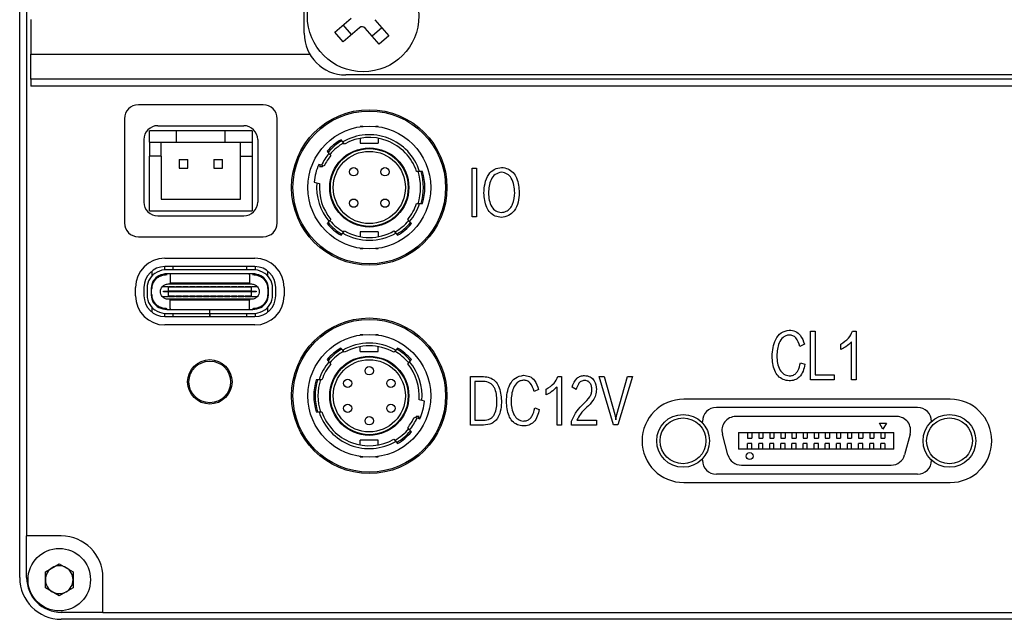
# Model space of a CAD drawing. Header units: millimetres. Extents: x 0 to 13349, y -4323 to 0.
# Tile 4 of 6: x 13225 to 13296, y -4090 to -4047. Entities that reach past the tile are written whole.
import ezdxf

# ---------------------------------------------------------------- set-up
doc = ezdxf.new("R2010")
doc.units = ezdxf.units.MM
doc.layers.add('粗实线', color=7, linetype='Continuous', lineweight=50)

msp = doc.modelspace()

# ---------------------------------------------------------------- linework, layer by layer
at = {"layer": '粗实线', "lineweight": 30}
for p, q in [((13225.071, -4086.812), (13225.071, -3981.812)), ((13245.571, -4047.612), (13245.571, -3983.612)), ((13225.571, -3984.812), (13225.571, -4083.812)), ((13225.871, -4046.612), (13225.871, -4049.112)), ((13247.784, -4047.525), (13248.946, -4046.514)), ((13250.667, -4046.633), (13251.678, -4047.795)), ((13248.388, -4048.219), (13247.784, -4047.525)), ((13248.976, -4047.707), (13248.372, -4047.013)), ((13249.55, -4047.208), (13248.388, -4048.219)), ((13250.984, -4048.399), (13249.973, -4047.237)), ((13251.166, -4047.207), (13250.472, -4047.811)), ((13251.678, -4047.795), (13250.984, -4048.399)), ((13225.871, -4050.912), (13225.871, -4049.112)), ((13225.871, -4049.112), (13245.973, -4049.112)), ((13335.271, -4050.912), (13225.871, -4050.912)), ((13225.871, -4050.912), (13225.871, -4051.412)), ((13312.571, -4050.612), (13248.571, -4050.612)), ((13335.271, -4051.412), (13225.871, -4051.412)), ((13242.621, -4052.764), (13233.621, -4052.764)), ((13232.621, -4053.764), (13232.621, -4061.264)), ((13243.621, -4061.264), (13243.621, -4053.764)), ((13236.371, -4054.637), (13234.421, -4054.637)), ((13234.421, -4055.462), (13234.421, -4054.637)), ((13235.021, -4054.264), (13241.221, -4054.264)), ((13236.371, -4055.462), (13236.371, -4054.637)), ((13239.871, -4054.637), (13236.371, -4054.637)), ((13239.871, -4055.462), (13239.871, -4054.637)), ((13241.821, -4054.637), (13239.871, -4054.637)), ((13241.821, -4054.637), (13241.821, -4055.462)), ((13249.794, -4054.315), (13249.614, -4054.315)), ((13249.614, -4054.315), (13249.614, -4054.338)), ((13250.914, -4054.315), (13250.733, -4054.315)), ((13250.914, -4054.315), (13250.914, -4054.338)), ((13234.021, -4055.264), (13234.021, -4059.764)), ((13234.421, -4055.462), (13236.371, -4055.462)), ((13234.421, -4055.462), (13234.421, -4056.462)), ((13235.271, -4056.462), (13235.271, -4055.462)), ((13236.371, -4055.462), (13239.871, -4055.462)), ((13239.871, -4055.462), (13241.821, -4055.462)), ((13240.971, -4056.462), (13240.971, -4055.462)), ((13241.821, -4055.462), (13241.821, -4056.462)), ((13242.221, -4055.264), (13242.221, -4059.764)), ((13248.355, -4055.429), (13248.224, -4055.274)), ((13248.485, -4055.585), (13248.355, -4055.429)), ((13249.614, -4055.174), (13249.614, -4055.515)), ((13250.914, -4055.174), (13250.914, -4055.515)), ((13247.229, -4056.109), (13247.359, -4056.265)), ((13249.614, -4055.515), (13250.914, -4055.515)), ((13235.271, -4056.462), (13234.421, -4056.462)), ((13234.421, -4060.387), (13234.421, -4056.462)), ((13235.271, -4056.462), (13235.271, -4059.562)), ((13236.551, -4056.692), (13236.551, -4057.332)), ((13236.551, -4056.692), (13237.191, -4056.692)), ((13237.191, -4057.332), (13237.191, -4056.692)), ((13239.051, -4056.692), (13239.691, -4056.692)), ((13239.051, -4056.692), (13239.051, -4057.332)), ((13239.691, -4057.332), (13239.691, -4056.692)), ((13240.971, -4056.462), (13241.821, -4056.462)), ((13240.971, -4059.562), (13240.971, -4056.462)), ((13241.821, -4056.462), (13241.821, -4060.387)), ((13247.359, -4056.265), (13247.49, -4056.42)), ((13236.551, -4057.332), (13237.191, -4057.332)), ((13239.051, -4057.332), (13239.691, -4057.332)), ((13246.815, -4057.118), (13246.619, -4057.066)), ((13246.664, -4057.215), (13246.881, -4057.215)), ((13247.012, -4057.171), (13246.815, -4057.118)), ((13246.881, -4057.215), (13246.915, -4057.14)), ((13253.885, -4057.565), (13253.675, -4057.565)), ((13254.095, -4057.565), (13253.885, -4057.565)), ((13257.664, -4057.327), (13257.991, -4057.327)), ((13257.664, -4060.827), (13257.664, -4057.327)), ((13257.991, -4057.327), (13257.991, -4060.827)), ((13246.283, -4058.321), (13246.479, -4058.374)), ((13246.479, -4058.374), (13246.675, -4058.426)), ((13235.271, -4059.562), (13240.971, -4059.562)), ((13234.421, -4060.387), (13241.821, -4060.387)), ((13253.675, -4059.865), (13253.885, -4059.865)), ((13253.885, -4059.865), (13254.095, -4059.865)), ((13235.021, -4060.764), (13241.221, -4060.764)), ((13247.359, -4061.165), (13247.229, -4061.321)), ((13247.49, -4061.01), (13247.359, -4061.165)), ((13253.168, -4061.165), (13253.037, -4061.01)), ((13253.298, -4061.321), (13253.168, -4061.165)), ((13257.991, -4060.827), (13257.664, -4060.827)), ((13248.355, -4062.001), (13248.485, -4061.845)), ((13252.042, -4061.845), (13252.172, -4062.001)), ((13233.621, -4062.264), (13242.621, -4062.264)), ((13248.224, -4062.156), (13248.355, -4062.001)), ((13250.914, -4061.915), (13249.614, -4061.915)), ((13249.614, -4061.915), (13249.614, -4062.256)), ((13250.914, -4061.915), (13250.914, -4062.256)), ((13252.172, -4062.001), (13252.303, -4062.156)), ((13249.614, -4063.115), (13249.614, -4063.092)), ((13249.614, -4063.115), (13249.794, -4063.115)), ((13250.733, -4063.115), (13250.914, -4063.115)), ((13250.914, -4063.092), (13250.914, -4063.115)), ((13235.522, -4063.814), (13242.022, -4063.814)), ((13235.502, -4064.415), (13235.502, -4064.646)), ((13242.022, -4064.414), (13235.522, -4064.414)), ((13241.866, -4064.636), (13235.678, -4064.636)), ((13236.122, -4064.616), (13236.122, -4064.414)), ((13236.122, -4064.636), (13236.122, -4064.616)), ((13241.422, -4064.414), (13241.422, -4064.616)), ((13241.422, -4064.616), (13241.422, -4064.636)), ((13242.042, -4064.415), (13242.042, -4064.646)), ((13234.602, -4064.73), (13234.602, -4065.078)), ((13235.502, -4064.948), (13235.502, -4065.001)), ((13241.866, -4064.936), (13235.678, -4064.936)), ((13235.922, -4064.936), (13235.922, -4064.996)), ((13235.922, -4064.996), (13235.922, -4065.606)), ((13241.622, -4064.996), (13241.622, -4064.936)), ((13241.622, -4064.996), (13241.622, -4065.606)), ((13242.042, -4064.948), (13242.042, -4065.001)), ((13242.942, -4065.078), (13242.942, -4064.73)), ((13233.422, -4066.514), (13233.422, -4065.914)), ((13234.022, -4065.914), (13234.022, -4066.514)), ((13234.252, -4065.966), (13234.252, -4066.466)), ((13234.552, -4065.966), (13234.552, -4066.466)), ((13235.777, -4065.866), (13235.338, -4065.866)), ((13235.762, -4065.666), (13241.782, -4065.666)), ((13235.777, -4065.866), (13235.777, -4066.191)), ((13235.777, -4065.866), (13235.822, -4065.866)), ((13235.822, -4065.906), (13235.822, -4065.866)), ((13236.222, -4065.866), (13235.822, -4065.866)), ((13236.222, -4065.906), (13235.822, -4065.906)), ((13235.922, -4065.616), (13235.922, -4065.606)), ((13235.922, -4065.666), (13235.922, -4065.616)), ((13241.622, -4065.616), (13235.922, -4065.616)), ((13236.222, -4065.866), (13236.322, -4065.866)), ((13236.222, -4065.866), (13236.222, -4065.906)), ((13236.322, -4065.906), (13236.322, -4065.866)), ((13236.722, -4065.866), (13236.322, -4065.866)), ((13236.722, -4065.906), (13236.322, -4065.906)), ((13236.722, -4065.866), (13236.822, -4065.866)), ((13236.722, -4065.866), (13236.722, -4065.906)), ((13236.822, -4065.906), (13236.822, -4065.866)), ((13237.222, -4065.866), (13236.822, -4065.866)), ((13237.222, -4065.906), (13236.822, -4065.906)), ((13237.222, -4065.866), (13237.222, -4065.906)), ((13237.222, -4065.866), (13237.322, -4065.866)), ((13237.322, -4065.906), (13237.322, -4065.866)), ((13237.722, -4065.866), (13237.322, -4065.866)), ((13237.722, -4065.906), (13237.322, -4065.906)), ((13237.722, -4065.866), (13237.722, -4065.906)), ((13237.722, -4065.866), (13237.822, -4065.866)), ((13237.822, -4065.906), (13237.822, -4065.866)), ((13238.222, -4065.866), (13237.822, -4065.866)), ((13238.222, -4065.906), (13237.822, -4065.906)), ((13238.222, -4065.866), (13238.222, -4065.906)), ((13238.222, -4065.866), (13238.322, -4065.866)), ((13238.322, -4065.906), (13238.322, -4065.866)), ((13238.722, -4065.866), (13238.322, -4065.866)), ((13238.722, -4065.906), (13238.322, -4065.906)), ((13238.722, -4065.866), (13238.822, -4065.866)), ((13238.722, -4065.866), (13238.722, -4065.906)), ((13238.822, -4065.906), (13238.822, -4065.866)), ((13239.222, -4065.866), (13238.822, -4065.866)), ((13239.222, -4065.906), (13238.822, -4065.906)), ((13239.222, -4065.866), (13239.222, -4065.906)), ((13239.222, -4065.866), (13239.322, -4065.866)), ((13239.322, -4065.906), (13239.322, -4065.866)), ((13239.722, -4065.866), (13239.322, -4065.866)), ((13239.722, -4065.906), (13239.322, -4065.906)), ((13239.722, -4065.866), (13239.722, -4065.906)), ((13239.722, -4065.866), (13239.822, -4065.866)), ((13239.822, -4065.906), (13239.822, -4065.866)), ((13240.222, -4065.866), (13239.822, -4065.866)), ((13240.222, -4065.906), (13239.822, -4065.906)), ((13240.222, -4065.866), (13240.222, -4065.906)), ((13240.222, -4065.866), (13240.322, -4065.866)), ((13240.322, -4065.906), (13240.322, -4065.866)), ((13240.722, -4065.866), (13240.322, -4065.866)), ((13240.722, -4065.906), (13240.322, -4065.906)), ((13240.722, -4065.866), (13240.722, -4065.906)), ((13240.722, -4065.866), (13240.822, -4065.866)), ((13240.822, -4065.906), (13240.822, -4065.866)), ((13241.222, -4065.866), (13240.822, -4065.866)), ((13241.222, -4065.906), (13240.822, -4065.906)), ((13241.222, -4065.866), (13241.222, -4065.906)), ((13241.222, -4065.866), (13241.322, -4065.866)), ((13241.322, -4065.906), (13241.322, -4065.866)), ((13241.722, -4065.866), (13241.322, -4065.866)), ((13241.722, -4065.906), (13241.322, -4065.906)), ((13241.622, -4065.606), (13241.622, -4065.616)), ((13241.622, -4065.616), (13241.622, -4065.666)), ((13241.722, -4065.866), (13241.722, -4065.906)), ((13241.722, -4065.866), (13241.767, -4065.866)), ((13241.767, -4066.191), (13241.767, -4065.866)), ((13242.207, -4065.866), (13241.767, -4065.866)), ((13242.942, -4066.006), (13242.942, -4066.426)), ((13242.992, -4066.466), (13242.992, -4065.966)), ((13243.292, -4066.466), (13243.292, -4065.966)), ((13243.522, -4066.514), (13243.522, -4065.914)), ((13244.122, -4065.914), (13244.122, -4066.514)), ((13235.338, -4066.566), (13235.777, -4066.566)), ((13235.427, -4066.241), (13235.427, -4066.191)), ((13235.427, -4066.191), (13235.777, -4066.191)), ((13235.777, -4066.241), (13235.427, -4066.241)), ((13241.782, -4066.766), (13235.762, -4066.766)), ((13241.767, -4066.191), (13235.777, -4066.191)), ((13235.777, -4066.241), (13235.777, -4066.191)), ((13235.777, -4066.241), (13235.777, -4066.566)), ((13241.767, -4066.241), (13235.777, -4066.241)), ((13235.822, -4066.566), (13235.777, -4066.566)), ((13235.822, -4066.526), (13236.222, -4066.526)), ((13235.822, -4066.566), (13235.822, -4066.526)), ((13235.822, -4066.566), (13236.222, -4066.566)), ((13235.922, -4066.816), (13235.922, -4066.766)), ((13235.922, -4066.816), (13241.622, -4066.816)), ((13235.922, -4066.826), (13235.922, -4066.816)), ((13235.922, -4067.436), (13235.922, -4066.826)), ((13236.222, -4066.526), (13236.222, -4066.566)), ((13236.322, -4066.566), (13236.222, -4066.566)), ((13236.322, -4066.526), (13236.722, -4066.526)), ((13236.322, -4066.566), (13236.322, -4066.526)), ((13236.322, -4066.566), (13236.722, -4066.566)), ((13236.722, -4066.526), (13236.722, -4066.566)), ((13236.822, -4066.566), (13236.722, -4066.566)), ((13236.822, -4066.526), (13237.222, -4066.526)), ((13236.822, -4066.566), (13236.822, -4066.526)), ((13236.822, -4066.566), (13237.222, -4066.566)), ((13237.222, -4066.526), (13237.222, -4066.566)), ((13237.322, -4066.566), (13237.222, -4066.566)), ((13237.322, -4066.526), (13237.722, -4066.526)), ((13237.322, -4066.566), (13237.322, -4066.526)), ((13237.322, -4066.566), (13237.722, -4066.566)), ((13237.722, -4066.526), (13237.722, -4066.566)), ((13237.822, -4066.566), (13237.722, -4066.566)), ((13237.822, -4066.526), (13238.222, -4066.526)), ((13237.822, -4066.566), (13237.822, -4066.526)), ((13237.822, -4066.566), (13238.222, -4066.566)), ((13238.222, -4066.526), (13238.222, -4066.566)), ((13238.322, -4066.566), (13238.222, -4066.566)), ((13238.322, -4066.526), (13238.722, -4066.526)), ((13238.322, -4066.566), (13238.322, -4066.526)), ((13238.322, -4066.566), (13238.722, -4066.566)), ((13238.722, -4066.526), (13238.722, -4066.566)), ((13238.822, -4066.566), (13238.722, -4066.566)), ((13238.822, -4066.526), (13239.222, -4066.526)), ((13238.822, -4066.566), (13238.822, -4066.526)), ((13238.822, -4066.566), (13239.222, -4066.566)), ((13239.222, -4066.526), (13239.222, -4066.566)), ((13239.322, -4066.566), (13239.222, -4066.566)), ((13239.322, -4066.526), (13239.722, -4066.526)), ((13239.322, -4066.566), (13239.322, -4066.526)), ((13239.322, -4066.566), (13239.722, -4066.566)), ((13239.722, -4066.526), (13239.722, -4066.566)), ((13239.822, -4066.566), (13239.722, -4066.566)), ((13239.822, -4066.526), (13240.222, -4066.526)), ((13239.822, -4066.566), (13239.822, -4066.526)), ((13239.822, -4066.566), (13240.222, -4066.566)), ((13240.222, -4066.526), (13240.222, -4066.566)), ((13240.322, -4066.566), (13240.222, -4066.566)), ((13240.322, -4066.526), (13240.722, -4066.526)), ((13240.322, -4066.566), (13240.322, -4066.526)), ((13240.322, -4066.566), (13240.722, -4066.566)), ((13240.722, -4066.526), (13240.722, -4066.566)), ((13240.822, -4066.566), (13240.722, -4066.566)), ((13240.822, -4066.526), (13241.222, -4066.526)), ((13240.822, -4066.566), (13240.822, -4066.526)), ((13240.822, -4066.566), (13241.222, -4066.566)), ((13241.222, -4066.526), (13241.222, -4066.566)), ((13241.322, -4066.566), (13241.222, -4066.566)), ((13241.322, -4066.526), (13241.722, -4066.526)), ((13241.322, -4066.566), (13241.322, -4066.526)), ((13241.322, -4066.566), (13241.722, -4066.566)), ((13241.622, -4066.766), (13241.622, -4066.816)), ((13241.622, -4066.816), (13241.622, -4066.826)), ((13241.622, -4067.436), (13241.622, -4066.826)), ((13241.722, -4066.526), (13241.722, -4066.566)), ((13241.767, -4066.566), (13241.722, -4066.566)), ((13241.767, -4066.191), (13242.117, -4066.191)), ((13241.767, -4066.241), (13241.767, -4066.191)), ((13241.767, -4066.566), (13241.767, -4066.241)), ((13242.117, -4066.241), (13241.767, -4066.241)), ((13241.767, -4066.566), (13242.207, -4066.566)), ((13242.117, -4066.191), (13242.117, -4066.241)), ((13234.602, -4067.353), (13234.602, -4067.699)), ((13235.502, -4067.43), (13235.502, -4067.484)), ((13235.678, -4067.496), (13238.766, -4067.496)), ((13235.922, -4067.436), (13235.922, -4067.496)), ((13238.766, -4067.796), (13238.766, -4067.496)), ((13238.767, -4067.496), (13238.766, -4067.496)), ((13238.767, -4067.796), (13238.767, -4067.496)), ((13238.776, -4067.496), (13238.767, -4067.496)), ((13238.776, -4067.796), (13238.776, -4067.496)), ((13238.776, -4067.496), (13241.866, -4067.496)), ((13241.622, -4067.496), (13241.622, -4067.436)), ((13242.042, -4067.43), (13242.042, -4067.484)), ((13242.942, -4067.699), (13242.942, -4067.353)), ((13235.502, -4067.786), (13235.502, -4068.014)), ((13235.522, -4068.014), (13242.022, -4068.014)), ((13235.678, -4067.796), (13238.766, -4067.796)), ((13236.122, -4067.816), (13236.122, -4067.796)), ((13236.122, -4068.014), (13236.122, -4067.816)), ((13238.767, -4067.796), (13238.766, -4067.796)), ((13238.776, -4067.796), (13238.767, -4067.796)), ((13238.767, -4067.796), (13238.767, -4067.816)), ((13238.767, -4067.816), (13238.767, -4068.014)), ((13238.767, -4067.891), (13238.777, -4067.891)), ((13238.776, -4067.796), (13241.866, -4067.796)), ((13238.777, -4067.796), (13238.777, -4067.816)), ((13238.777, -4068.014), (13238.777, -4067.816)), ((13241.422, -4067.796), (13241.422, -4067.816)), ((13241.422, -4067.816), (13241.422, -4068.014)), ((13242.042, -4067.786), (13242.042, -4068.014)), ((13242.022, -4068.614), (13235.522, -4068.614)), ((13249.792, -4069.317), (13249.611, -4069.317)), ((13249.611, -4069.34), (13249.611, -4069.317)), ((13250.911, -4069.317), (13250.731, -4069.317)), ((13250.911, -4069.317), (13250.911, -4069.34)), ((13282.057, -4069.074), (13282.392, -4069.074)), ((13282.057, -4072.574), (13282.057, -4069.074)), ((13282.392, -4069.074), (13282.392, -4072.219)), ((13285.083, -4069.074), (13285.336, -4069.074)), ((13285.336, -4069.074), (13285.336, -4072.574)), ((13248.353, -4070.431), (13248.222, -4070.275)), ((13249.611, -4070.517), (13249.611, -4070.176)), ((13250.911, -4070.517), (13250.911, -4070.176)), ((13252.3, -4070.275), (13252.17, -4070.431)), ((13281.613, -4070.01), (13281.293, -4070.16)), ((13284.233, -4070.394), (13284.233, -4069.991)), ((13285.019, -4072.574), (13285.019, -4069.832)), ((13247.226, -4071.111), (13247.357, -4071.266)), ((13248.483, -4070.586), (13248.353, -4070.431)), ((13249.611, -4070.517), (13250.911, -4070.517)), ((13252.17, -4070.431), (13252.039, -4070.586)), ((13253.166, -4071.266), (13253.296, -4071.111)), ((13247.357, -4071.266), (13247.487, -4071.422)), ((13253.035, -4071.422), (13253.166, -4071.266)), ((13281.33, -4071.339), (13281.658, -4071.451)), ((13257.557, -4072.327), (13258.503, -4072.327)), ((13257.557, -4075.827), (13257.557, -4072.327)), ((13257.557, -4072.327), (13258.503, -4072.327)), ((13257.557, -4075.827), (13257.557, -4072.327)), ((13263.853, -4072.327), (13264.107, -4072.327)), ((13263.853, -4072.327), (13264.107, -4072.327)), ((13264.107, -4072.327), (13264.107, -4075.827)), ((13264.107, -4072.327), (13264.107, -4075.827)), ((13266.831, -4072.327), (13267.178, -4072.327)), ((13267.86, -4075.817), (13266.831, -4072.327)), ((13266.831, -4072.327), (13267.178, -4072.327)), ((13267.86, -4075.817), (13266.831, -4072.327)), ((13267.178, -4072.327), (13267.957, -4075.073)), ((13267.178, -4072.327), (13267.957, -4075.073)), ((13268.095, -4075.064), (13268.873, -4072.327)), ((13268.095, -4075.064), (13268.873, -4072.327)), ((13269.22, -4072.327), (13268.169, -4075.817)), ((13269.22, -4072.327), (13268.169, -4075.817)), ((13268.873, -4072.327), (13269.22, -4072.327)), ((13268.873, -4072.327), (13269.22, -4072.327)), ((13282.392, -4072.219), (13283.759, -4072.219)), ((13283.759, -4072.219), (13283.759, -4072.574)), ((13246.639, -4072.567), (13246.43, -4072.567)), ((13246.85, -4072.567), (13246.639, -4072.567)), ((13258.496, -4072.677), (13257.877, -4072.677)), ((13257.877, -4072.677), (13257.877, -4075.471)), ((13258.496, -4072.677), (13257.877, -4072.677)), ((13257.877, -4072.677), (13257.877, -4075.471)), ((13263.79, -4075.827), (13263.79, -4073.084)), ((13263.79, -4075.827), (13263.79, -4073.084)), ((13265.165, -4073.262), (13264.871, -4073.094)), ((13265.165, -4073.262), (13264.871, -4073.094)), ((13283.759, -4072.574), (13282.057, -4072.574)), ((13285.336, -4072.574), (13285.019, -4072.574)), ((13239.442, -4074.168), (13239.832, -4073.777)), ((13239.832, -4073.777), (13240.225, -4073.384)), ((13240.009, -4073.6), (13240.065, -4073.657)), ((13262.463, -4073.262), (13262.143, -4073.412)), ((13262.463, -4073.262), (13262.143, -4073.412)), ((13263.004, -4073.646), (13263.004, -4073.243)), ((13263.004, -4073.646), (13263.004, -4073.243)), ((13239.711, -4074.01), (13239.655, -4073.954)), ((13254.046, -4074.058), (13253.85, -4074.005)), ((13254.242, -4074.11), (13254.046, -4074.058)), ((13262.181, -4074.591), (13262.508, -4074.704)), ((13262.181, -4074.591), (13262.508, -4074.704)), ((13292.121, -4073.962), (13272.921, -4073.962)), ((13289.771, -4074.562), (13275.271, -4074.562)), ((13246.43, -4074.867), (13246.639, -4074.867)), ((13246.639, -4074.867), (13246.85, -4074.867)), ((13253.513, -4075.261), (13253.709, -4075.313)), ((13253.644, -4075.217), (13253.609, -4075.291)), ((13253.861, -4075.217), (13253.644, -4075.217)), ((13253.709, -4075.313), (13253.905, -4075.366)), ((13267.957, -4075.073), (13268.02, -4075.443)), ((13267.957, -4075.073), (13268.02, -4075.443)), ((13268.02, -4075.443), (13268.095, -4075.064)), ((13268.02, -4075.443), (13268.095, -4075.064)), ((13288.271, -4075.212), (13276.671, -4075.212)), ((13253.166, -4076.167), (13253.035, -4076.011)), ((13258.481, -4075.827), (13257.557, -4075.827)), ((13258.481, -4075.827), (13257.557, -4075.827)), ((13257.877, -4075.471), (13258.481, -4075.471)), ((13257.877, -4075.471), (13258.481, -4075.471)), ((13264.107, -4075.827), (13263.79, -4075.827)), ((13264.107, -4075.827), (13263.79, -4075.827)), ((13264.826, -4075.827), (13264.826, -4075.555)), ((13264.826, -4075.827), (13264.826, -4075.555)), ((13266.645, -4075.827), (13264.826, -4075.827)), ((13266.645, -4075.827), (13264.826, -4075.827)), ((13265.217, -4075.471), (13266.645, -4075.471)), ((13265.217, -4075.471), (13266.645, -4075.471)), ((13266.645, -4075.471), (13266.645, -4075.827)), ((13266.645, -4075.471), (13266.645, -4075.827)), ((13268.169, -4075.817), (13267.86, -4075.817)), ((13268.169, -4075.817), (13267.86, -4075.817)), ((13274.271, -4075.677), (13274.271, -4075.562)), ((13287.021, -4075.679), (13287.521, -4075.679)), ((13287.271, -4076.112), (13287.021, -4075.679)), ((13287.521, -4075.679), (13287.271, -4076.112)), ((13290.771, -4075.576), (13290.771, -4075.562)), ((13253.296, -4076.322), (13253.166, -4076.167)), ((13276.107, -4077.971), (13275.705, -4076.471)), ((13276.871, -4076.362), (13288.071, -4076.362)), ((13276.871, -4076.362), (13276.871, -4077.562)), ((13277.521, -4076.362), (13277.521, -4076.762)), ((13277.521, -4076.762), (13277.821, -4076.762)), ((13277.821, -4076.362), (13277.821, -4076.762)), ((13278.321, -4076.362), (13278.321, -4076.762)), ((13278.321, -4076.762), (13278.621, -4076.762)), ((13278.621, -4076.362), (13278.621, -4076.762)), ((13279.121, -4076.362), (13279.121, -4076.762)), ((13279.121, -4076.762), (13279.421, -4076.762)), ((13279.421, -4076.362), (13279.421, -4076.762)), ((13279.921, -4076.362), (13279.921, -4076.762)), ((13279.921, -4076.762), (13280.221, -4076.762)), ((13280.221, -4076.362), (13280.221, -4076.762)), ((13280.721, -4076.362), (13280.721, -4076.762)), ((13280.721, -4076.762), (13281.021, -4076.762)), ((13281.021, -4076.362), (13281.021, -4076.762)), ((13281.521, -4076.362), (13281.521, -4076.762)), ((13281.521, -4076.762), (13281.821, -4076.762)), ((13281.821, -4076.362), (13281.821, -4076.762)), ((13282.321, -4076.362), (13282.321, -4076.762)), ((13282.321, -4076.762), (13282.621, -4076.762)), ((13282.621, -4076.362), (13282.621, -4076.762)), ((13283.121, -4076.362), (13283.121, -4076.762)), ((13283.121, -4076.762), (13283.421, -4076.762)), ((13283.421, -4076.362), (13283.421, -4076.762)), ((13283.921, -4076.362), (13283.921, -4076.762)), ((13283.921, -4076.762), (13284.221, -4076.762)), ((13284.221, -4076.362), (13284.221, -4076.762)), ((13284.721, -4076.362), (13284.721, -4076.762)), ((13284.721, -4076.762), (13285.021, -4076.762)), ((13285.021, -4076.362), (13285.021, -4076.762)), ((13285.521, -4076.362), (13285.521, -4076.762)), ((13285.521, -4076.762), (13285.821, -4076.762)), ((13285.821, -4076.362), (13285.821, -4076.762)), ((13286.321, -4076.362), (13286.321, -4076.762)), ((13286.321, -4076.762), (13286.621, -4076.762)), ((13286.621, -4076.362), (13286.621, -4076.762)), ((13287.121, -4076.362), (13287.121, -4076.762)), ((13287.121, -4076.762), (13287.421, -4076.762)), ((13287.421, -4076.362), (13287.421, -4076.762)), ((13288.071, -4077.562), (13288.071, -4076.362)), ((13289.237, -4076.471), (13288.835, -4077.971)), ((13250.911, -4076.917), (13249.611, -4076.917)), ((13249.611, -4077.257), (13249.611, -4076.917)), ((13250.911, -4077.257), (13250.911, -4076.917)), ((13252.039, -4076.847), (13252.17, -4077.002)), ((13252.17, -4077.002), (13252.3, -4077.158)), ((13277.521, -4077.562), (13277.521, -4077.162)), ((13277.821, -4077.162), (13277.521, -4077.162)), ((13277.821, -4077.562), (13277.821, -4077.162)), ((13278.621, -4077.162), (13278.321, -4077.162)), ((13278.321, -4077.562), (13278.321, -4077.162)), ((13278.621, -4077.562), (13278.621, -4077.162)), ((13279.121, -4077.562), (13279.121, -4077.162)), ((13279.421, -4077.162), (13279.121, -4077.162)), ((13279.421, -4077.562), (13279.421, -4077.162)), ((13280.221, -4077.162), (13279.921, -4077.162)), ((13279.921, -4077.562), (13279.921, -4077.162)), ((13280.221, -4077.562), (13280.221, -4077.162)), ((13281.021, -4077.162), (13280.721, -4077.162)), ((13280.721, -4077.562), (13280.721, -4077.162)), ((13281.021, -4077.562), (13281.021, -4077.162)), ((13281.521, -4077.562), (13281.521, -4077.162)), ((13281.821, -4077.162), (13281.521, -4077.162)), ((13281.821, -4077.562), (13281.821, -4077.162)), ((13282.321, -4077.562), (13282.321, -4077.162)), ((13282.621, -4077.162), (13282.321, -4077.162)), ((13282.621, -4077.562), (13282.621, -4077.162)), ((13283.121, -4077.562), (13283.121, -4077.162)), ((13283.421, -4077.162), (13283.121, -4077.162)), ((13283.421, -4077.562), (13283.421, -4077.162)), ((13284.221, -4077.162), (13283.921, -4077.162)), ((13283.921, -4077.562), (13283.921, -4077.162)), ((13284.221, -4077.562), (13284.221, -4077.162)), ((13285.021, -4077.162), (13284.721, -4077.162)), ((13284.721, -4077.562), (13284.721, -4077.162)), ((13285.021, -4077.562), (13285.021, -4077.162)), ((13285.521, -4077.562), (13285.521, -4077.162)), ((13285.821, -4077.162), (13285.521, -4077.162)), ((13285.821, -4077.562), (13285.821, -4077.162)), ((13286.321, -4077.562), (13286.321, -4077.162)), ((13286.621, -4077.162), (13286.321, -4077.162)), ((13286.621, -4077.562), (13286.621, -4077.162)), ((13287.121, -4077.562), (13287.121, -4077.162)), ((13287.421, -4077.162), (13287.121, -4077.162)), ((13287.421, -4077.162), (13287.421, -4077.562)), ((13249.611, -4078.117), (13249.611, -4078.094)), ((13249.611, -4078.117), (13249.792, -4078.117)), ((13250.731, -4078.117), (13250.911, -4078.117)), ((13250.911, -4078.117), (13250.911, -4078.094)), ((13288.071, -4077.562), (13276.871, -4077.562)), ((13274.271, -4078.362), (13274.271, -4078.246)), ((13277.073, -4078.712), (13287.869, -4078.712)), ((13290.771, -4078.362), (13290.771, -4078.348)), ((13289.771, -4079.362), (13275.271, -4079.362)), ((13272.921, -4079.962), (13292.121, -4079.962)), ((13228.071, -4083.812), (13225.571, -4083.812)), ((13225.571, -4086.812), (13225.571, -4083.812)), ((13226.921, -4086.385), (13227.921, -4085.807)), ((13227.921, -4085.807), (13228.921, -4086.385)), ((13226.921, -4087.539), (13226.921, -4086.385)), ((13228.921, -4086.385), (13228.921, -4087.539)), ((13231.071, -4089.312), (13231.071, -4086.812)), ((13227.921, -4088.117), (13226.921, -4087.539)), ((13228.921, -4087.539), (13227.921, -4088.117)), ((13231.071, -4089.312), (13228.071, -4089.312)), ((13231.071, -4089.312), (13330.071, -4089.312)), ((13333.071, -4089.812), (13228.071, -4089.812))]:
    msp.add_line(p, q, dxfattribs=at)
at = {"layer": '粗实线', "lineweight": 30, "flags": 128}
msp.add_lwpolyline([(13255.756, -4058.999), (13255.812, -4058.714), (13255.756, -4058.43)], dxfattribs=at)
at = {"layer": '粗实线', "lineweight": 30}
for centre, radius in [((13249.821, -4046.362), 4.02), ((13250.262, -4058.714), 5.6), ((13250.264, -4058.715), 5.5), ((13250.264, -4058.715), 4.425), ((13250.264, -4058.715), 2.85), ((13250.264, -4058.715), 2.8), ((13250.264, -4058.715), 2.6), ((13249.134, -4057.585), 0.3), ((13251.394, -4057.585), 0.3), ((13249.134, -4059.845), 0.3), ((13251.394, -4059.845), 0.3), ((13250.262, -4073.714), 5.6), ((13250.261, -4073.717), 5.5), ((13250.261, -4073.717), 4.425), ((13250.261, -4073.717), 2.85), ((13250.261, -4073.717), 2.8), ((13238.772, -4072.714), 1.6), ((13238.771, -4072.717), 1.5), ((13250.261, -4073.717), 2.6), ((13250.261, -4071.917), 0.3), ((13248.702, -4072.817), 0.3), ((13251.82, -4072.817), 0.3), ((13248.702, -4074.617), 0.3), ((13251.82, -4074.617), 0.3), ((13250.261, -4075.517), 0.3), ((13272.871, -4076.962), 1.9), ((13272.871, -4076.962), 1.65), ((13292.071, -4076.962), 1.9), ((13292.071, -4076.962), 1.65), ((13277.671, -4078.062), 0.25), ((13227.921, -4086.962), 2.25)]:
    msp.add_circle(centre, radius, dxfattribs=at)
for centre, radius, start, end in [((13248.571, -4047.612), 3, 180, 270), ((13249.747, -4047.434), 0.3, 41.03611, 131.03611), ((13233.621, -4053.764), 1, 90, 180), ((13242.621, -4053.764), 1, 0, 90), ((13235.021, -4055.264), 1, 90, 180), ((13241.221, -4055.264), 1, 0, 90), ((13250.264, -4058.715), 4, 120.64796, 139.35204), ((13250.264, -4058.715), 3.9, 120.40593, 139.59407), ((13250.264, -4058.715), 3.7, 119.7051, 140.34698), ((13250.264, -4058.715), 3.8, 17.61573, 120.15097), ((13250.264, -4058.715), 3.6, 18.62933, 119.59788), ((13250.264, -4058.715), 3.8, 139.84903, 155.15097), ((13250.264, -4058.715), 3.6, 140.40212, 154.59788), ((13250.264, -4058.715), 4, 155.64796, 174.35204), ((13250.264, -4058.715), 3.9, 155.40593, 157.38014), ((13250.264, -4058.715), 3.7, 341.52762, 18.49075), ((13250.264, -4058.715), 3.9, 342.85015, 17.14985), ((13250.264, -4058.715), 4, 343.29166, 16.70834), ((13250.264, -4058.715), 3.8, 174.84903, 220.15097), ((13250.264, -4058.715), 3.6, 175.40212, 219.59788), ((13235.021, -4059.764), 1, 180, 270), ((13241.221, -4059.764), 1, 270, 0), ((13250.264, -4058.715), 3.6, 320.40212, 341.37067), ((13250.264, -4058.715), 3.8, 319.84903, 342.38427), ((13250.264, -4058.715), 3.7, 219.78321, 240.27485), ((13250.264, -4058.715), 3.7, 299.76855, 320.19718), ((13233.621, -4061.264), 1, 180, 270), ((13242.621, -4061.264), 1, 270, 0), ((13250.264, -4058.715), 4, 220.64796, 239.35204), ((13250.264, -4058.715), 3.9, 220.40593, 239.59407), ((13250.264, -4058.715), 3.6, 240.40212, 299.59788), ((13250.264, -4058.715), 3.9, 300.40593, 319.59407), ((13250.264, -4058.715), 4, 300.64796, 319.35204), ((13250.264, -4058.715), 3.8, 239.84903, 300.15097), ((13235.522, -4065.914), 2.1, 90, 180), ((13242.022, -4065.914), 2.1, 0, 90), ((13235.522, -4065.914), 1.5, 90, 180), ((13235.678, -4066.216), 1.58, 90, 116.7655), ((13241.866, -4066.216), 1.58, 63.2345, 90), ((13242.022, -4065.914), 1.5, 0, 90), ((13235.552, -4065.966), 1.3, 116.7655, 180), ((13235.552, -4065.966), 1, 116.7655, 180), ((13235.678, -4066.216), 1.28, 90, 116.7655), ((13241.866, -4066.216), 1.28, 63.2345, 90), ((13241.992, -4065.966), 1, 0, 63.2345), ((13241.992, -4065.966), 1.3, 0, 63.2345), ((13235.522, -4066.514), 2.1, 180, 270), ((13235.522, -4066.514), 1.5, 180, 270), ((13235.552, -4066.466), 1.3, 180, 243.2345), ((13235.552, -4066.466), 1, 180, 243.2345), ((13242.022, -4066.514), 2.1, 270, 0), ((13242.022, -4066.514), 1.5, 270, 0), ((13241.992, -4066.466), 1, 296.7655, 0), ((13241.992, -4066.466), 1.3, 296.7655, 0), ((13235.678, -4066.216), 1.28, 243.2345, 270), ((13241.866, -4066.216), 1.28, 270, 296.7655), ((13235.678, -4066.216), 1.58, 243.2345, 270), ((13241.866, -4066.216), 1.58, 270, 296.7655), ((13250.261, -4073.717), 4, 120.64796, 139.35204), ((13250.261, -4073.717), 3.9, 120.40593, 139.59407), ((13250.261, -4073.717), 3.8, 59.84903, 120.15097), ((13250.261, -4073.717), 3.6, 60.40212, 119.59788), ((13250.261, -4073.717), 3.9, 40.40593, 59.59407), ((13250.261, -4073.717), 4, 40.64796, 59.35204), ((13250.261, -4073.717), 3.7, 119.76855, 140.19718), ((13250.261, -4073.717), 3.7, 39.78321, 60.27485), ((13250.261, -4073.717), 3.8, 139.84903, 162.38427), ((13250.261, -4073.717), 3.6, 140.40212, 161.37067), ((13250.261, -4073.717), 3.6, 355.40212, 39.59788), ((13250.261, -4073.717), 3.8, 354.84903, 40.15097), ((13250.261, -4073.717), 4, 163.29166, 196.70834), ((13250.261, -4073.717), 3.9, 162.85015, 197.14985), ((13250.261, -4073.717), 3.7, 161.52762, 198.49075), ((13255.062, -4073.714), 0.75, 337.22158, 22.83022), ((13250.261, -4073.717), 4, 335.64796, 354.35204), ((13272.921, -4076.962), 3, 90, 270), ((13275.271, -4075.562), 1, 90, 180), ((13289.771, -4075.562), 1, 0, 90), ((13292.121, -4076.962), 3, 270, 90), ((13250.261, -4073.717), 3.8, 197.61573, 300.15097), ((13250.261, -4073.717), 3.6, 198.62933, 299.59788), ((13250.261, -4073.717), 3.6, 320.40212, 334.59788), ((13250.261, -4073.717), 3.8, 319.84903, 335.15097), ((13250.261, -4073.717), 3.9, 335.40593, 337.38014), ((13276.671, -4076.212), 1, 90, 195), ((13288.271, -4076.212), 1, 345, 90), ((13250.261, -4073.717), 3.7, 299.7051, 320.34698), ((13250.261, -4073.717), 3.9, 300.40593, 319.59407), ((13250.261, -4073.717), 4, 300.64796, 319.35204), ((13277.073, -4077.712), 1, 195, 270), ((13287.869, -4077.712), 1, 270, 345), ((13275.271, -4078.362), 1, 180, 270), ((13289.771, -4078.362), 1, 270, 0), ((13228.071, -4086.812), 3, 0, 90), ((13227.921, -4086.962), 1, 60, 120), ((13227.921, -4086.962), 1, 120, 180), ((13227.921, -4086.962), 1, 0, 60), ((13228.071, -4086.812), 3, 180, 270), ((13228.071, -4086.812), 2.5, 180, 270), ((13227.921, -4086.962), 1, 180, 240), ((13227.921, -4086.962), 1, 300, 0), ((13227.921, -4086.962), 1, 240, 300)]:
    msp.add_arc(centre, radius, start, end, dxfattribs=at)
for points, knots in [([(13258.521, -4059.119), (13258.537, -4058.885), (13258.569, -4058.42), (13258.794, -4057.796), (13259.247, -4057.358), (13259.615, -4057.3), (13259.799, -4057.271)], [0, 0, 0, 0, 0.281207, 0.561137, 0.780278, 1, 1, 1, 1]), ([(13259.799, -4057.621), (13259.636, -4057.656), (13259.31, -4057.726), (13258.906, -4058.29), (13258.869, -4058.781), (13258.845, -4059.109)], [0, 0, 0, 0, 0.249252, 0.498891, 1, 1, 1, 1]), ([(13259.799, -4057.271), (13259.953, -4057.293), (13260.26, -4057.339), (13260.648, -4057.622), (13260.999, -4058.208), (13261.04, -4058.732), (13261.069, -4059.1)], [0, 0, 0, 0, 0.186853, 0.373205, 0.56009, 1, 1, 1, 1]), ([(13260.745, -4059.091), (13260.733, -4058.911), (13260.707, -4058.55), (13260.55, -4058.067), (13260.223, -4057.704), (13259.94, -4057.649), (13259.799, -4057.621)], [0, 0, 0, 0, 0.2812313, 0.5614808, 0.7806613, 1, 1, 1, 1]), ([(13259.776, -4060.873), (13259.628, -4060.851), (13259.33, -4060.807), (13258.952, -4060.54), (13258.598, -4059.982), (13258.552, -4059.475), (13258.521, -4059.119)], [0, 0, 0, 0, 0.186909, 0.373369, 0.560241, 1, 1, 1, 1]), ([(13258.845, -4059.109), (13258.858, -4059.283), (13258.884, -4059.629), (13259.044, -4060.092), (13259.362, -4060.435), (13259.633, -4060.49), (13259.769, -4060.518)], [0, 0, 0, 0, 0.281174, 0.561306, 0.780525, 1, 1, 1, 1]), ([(13259.769, -4060.518), (13259.888, -4060.498), (13260.125, -4060.459), (13260.42, -4060.234), (13260.689, -4059.78), (13260.722, -4059.375), (13260.745, -4059.091)], [0, 0, 0, 0, 0.186829, 0.373226, 0.5600701, 1, 1, 1, 1]), ([(13261.069, -4059.1), (13261.051, -4059.327), (13261.015, -4059.779), (13260.767, -4060.378), (13260.309, -4060.778), (13259.954, -4060.842), (13259.776, -4060.873)], [0, 0, 0, 0, 0.281016, 0.560706, 0.780015, 1, 1, 1, 1]), ([(13234.602, -4066.006), (13234.61, -4065.91), (13234.626, -4065.718), (13234.753, -4065.455), (13234.941, -4065.232), (13235.11, -4065.139), (13235.194, -4065.093)], [0, 0, 0, 0, 0.25, 0.499999, 0.749996, 1, 1, 1, 1]), ([(13235.194, -4065.093), (13235.275, -4065.062), (13235.437, -4065), (13235.61, -4064.99), (13235.696, -4064.986)], [0, 0, 0, 0, 0.500001, 1, 1, 1, 1]), ([(13241.849, -4064.986), (13241.935, -4064.99), (13242.108, -4065), (13242.27, -4065.062), (13242.35, -4065.093)], [0, 0, 0, 0, 0.500006, 1, 1, 1, 1]), ([(13242.35, -4065.093), (13242.435, -4065.139), (13242.603, -4065.232), (13242.792, -4065.455), (13242.918, -4065.718), (13242.934, -4065.91), (13242.942, -4066.006)], [0, 0, 0, 0, 0.249999, 0.499998, 0.75, 1, 1, 1, 1]), ([(13235.338, -4066.566), (13235.303, -4066.513), (13235.232, -4066.407), (13235.203, -4066.216), (13235.232, -4066.024), (13235.303, -4065.919), (13235.338, -4065.866)], [0, 0, 0, 0, 0.25, 0.499998, 0.75, 1, 1, 1, 1]), ([(13235.338, -4065.866), (13235.366, -4065.836), (13235.421, -4065.777), (13235.526, -4065.715), (13235.641, -4065.673), (13235.722, -4065.668), (13235.762, -4065.666)], [0, 0, 0, 0, 0.249999, 0.499998, 0.750001, 1, 1, 1, 1]), ([(13241.782, -4065.666), (13241.823, -4065.668), (13241.904, -4065.673), (13242.019, -4065.715), (13242.124, -4065.777), (13242.179, -4065.836), (13242.207, -4065.866)], [0, 0, 0, 0, 0.2500028, 0.4999949, 0.7499978, 1, 1, 1, 1]), ([(13242.207, -4065.866), (13242.242, -4065.919), (13242.313, -4066.024), (13242.342, -4066.216), (13242.313, -4066.407), (13242.242, -4066.513), (13242.207, -4066.566)], [0, 0, 0, 0, 0.25, 0.500002, 0.75, 1, 1, 1, 1]), ([(13235.194, -4067.339), (13235.11, -4067.292), (13234.941, -4067.199), (13234.753, -4066.977), (13234.626, -4066.714), (13234.61, -4066.522), (13234.602, -4066.426)], [0, 0, 0, 0, 0.250003, 0.500001, 0.749999, 1, 1, 1, 1]), ([(13235.762, -4066.766), (13235.722, -4066.763), (13235.641, -4066.758), (13235.526, -4066.717), (13235.421, -4066.654), (13235.366, -4066.595), (13235.338, -4066.566)], [0, 0, 0, 0, 0.2499975, 0.4999997, 0.7500023, 1, 1, 1, 1]), ([(13242.207, -4066.566), (13242.179, -4066.595), (13242.124, -4066.654), (13242.019, -4066.717), (13241.904, -4066.758), (13241.823, -4066.763), (13241.782, -4066.766)], [0, 0, 0, 0, 0.250001, 0.500008, 0.749999, 1, 1, 1, 1]), ([(13242.942, -4066.426), (13242.934, -4066.522), (13242.918, -4066.714), (13242.792, -4066.977), (13242.603, -4067.199), (13242.435, -4067.292), (13242.35, -4067.339)], [0, 0, 0, 0, 0.250001, 0.500003, 0.750002, 1, 1, 1, 1]), ([(13235.696, -4067.446), (13235.61, -4067.441), (13235.437, -4067.432), (13235.275, -4067.37), (13235.194, -4067.339)], [0, 0, 0, 0, 0.499997, 1, 1, 1, 1]), ([(13242.35, -4067.339), (13242.27, -4067.37), (13242.108, -4067.432), (13241.935, -4067.441), (13241.849, -4067.446)], [0, 0, 0, 0, 0.499996, 1, 1, 1, 1]), ([(13279.292, -4070.866), (13279.307, -4070.659), (13279.337, -4070.245), (13279.509, -4069.647), (13279.902, -4069.116), (13280.318, -4069.032), (13280.525, -4068.99)], [0, 0, 0, 0, 0.251376, 0.502234, 0.751238, 1, 1, 1, 1]), ([(13280.518, -4069.341), (13280.438, -4069.354), (13280.279, -4069.381), (13280, -4069.55), (13279.686, -4070.04), (13279.648, -4070.524), (13279.624, -4070.847)], [0, 0, 0, 0, 0.1253443, 0.2506012, 0.4997382, 1, 1, 1, 1]), ([(13281.293, -4070.16), (13281.222, -4069.937), (13281.124, -4069.628), (13280.791, -4069.361), (13280.609, -4069.348), (13280.518, -4069.341)], [0, 0, 0, 0, 0.559618, 0.77991, 1, 1, 1, 1]), ([(13280.525, -4068.99), (13280.678, -4069.005), (13280.983, -4069.035), (13281.419, -4069.406), (13281.539, -4069.781), (13281.613, -4070.01)], [0, 0, 0, 0, 0.2801084, 0.5596983, 1, 1, 1, 1]), ([(13284.233, -4069.991), (13284.442, -4069.864), (13284.815, -4069.638), (13285.001, -4069.246), (13285.083, -4069.074)], [0, 0, 0, 0, 0.560686, 1, 1, 1, 1]), ([(13285.019, -4069.832), (13284.887, -4069.958), (13284.652, -4070.184), (13284.361, -4070.33), (13284.233, -4070.394)], [0, 0, 0, 0, 0.559602, 1, 1, 1, 1]), ([(13280.518, -4072.64), (13280.368, -4072.62), (13280.069, -4072.579), (13279.691, -4072.305), (13279.356, -4071.732), (13279.318, -4071.223), (13279.292, -4070.866)], [0, 0, 0, 0, 0.186828, 0.373148, 0.560037, 1, 1, 1, 1]), ([(13279.624, -4070.847), (13279.636, -4071.021), (13279.661, -4071.368), (13279.809, -4071.834), (13280.111, -4072.194), (13280.382, -4072.254), (13280.518, -4072.284)], [0, 0, 0, 0, 0.281237, 0.561555, 0.780836, 1, 1, 1, 1]), ([(13280.518, -4072.284), (13280.604, -4072.279), (13280.776, -4072.268), (13281, -4072.125), (13281.223, -4071.822), (13281.286, -4071.538), (13281.33, -4071.339)], [0, 0, 0, 0, 0.186602, 0.372896, 0.559834, 1, 1, 1, 1]), ([(13281.658, -4071.451), (13281.62, -4071.617), (13281.544, -4071.946), (13281.296, -4072.361), (13280.919, -4072.611), (13280.652, -4072.63), (13280.518, -4072.64)], [0, 0, 0, 0, 0.2809204, 0.5605618, 0.7800003, 1, 1, 1, 1]), ([(13258.503, -4072.327), (13258.654, -4072.345), (13258.954, -4072.381), (13259.348, -4072.632), (13259.719, -4073.19), (13259.757, -4073.703), (13259.785, -4074.063)], [0, 0, 0, 0, 0.18709, 0.373632, 0.560455, 1, 1, 1, 1]), ([(13258.503, -4072.327), (13258.654, -4072.345), (13258.954, -4072.381), (13259.348, -4072.632), (13259.719, -4073.19), (13259.757, -4073.703), (13259.785, -4074.063)], [0, 0, 0, 0, 0.18709, 0.373632, 0.560455, 1, 1, 1, 1]), ([(13260.142, -4074.119), (13260.157, -4073.911), (13260.187, -4073.497), (13260.359, -4072.9), (13260.753, -4072.369), (13261.168, -4072.284), (13261.376, -4072.242)], [0, 0, 0, 0, 0.251376, 0.502234, 0.751238, 1, 1, 1, 1]), ([(13260.142, -4074.119), (13260.157, -4073.911), (13260.187, -4073.497), (13260.359, -4072.9), (13260.753, -4072.369), (13261.168, -4072.284), (13261.376, -4072.242)], [0, 0, 0, 0, 0.251376, 0.502234, 0.751238, 1, 1, 1, 1]), ([(13261.376, -4072.242), (13261.528, -4072.257), (13261.834, -4072.288), (13262.269, -4072.658), (13262.39, -4073.033), (13262.463, -4073.262)], [0, 0, 0, 0, 0.280107, 0.559697, 1, 1, 1, 1]), ([(13261.376, -4072.242), (13261.528, -4072.257), (13261.834, -4072.288), (13262.269, -4072.658), (13262.39, -4073.033), (13262.463, -4073.262)], [0, 0, 0, 0, 0.280107, 0.559697, 1, 1, 1, 1]), ([(13263.004, -4073.243), (13263.213, -4073.116), (13263.586, -4072.89), (13263.772, -4072.499), (13263.853, -4072.327)], [0, 0, 0, 0, 0.560685, 1, 1, 1, 1]), ([(13263.004, -4073.243), (13263.213, -4073.116), (13263.586, -4072.89), (13263.772, -4072.499), (13263.853, -4072.327)], [0, 0, 0, 0, 0.560685, 1, 1, 1, 1]), ([(13264.871, -4073.094), (13264.963, -4072.856), (13265.09, -4072.524), (13265.479, -4072.278), (13265.675, -4072.26), (13265.773, -4072.252)], [0, 0, 0, 0, 0.5584765, 0.7791252, 1, 1, 1, 1]), ([(13264.871, -4073.094), (13264.963, -4072.856), (13265.09, -4072.524), (13265.479, -4072.278), (13265.675, -4072.26), (13265.773, -4072.252)], [0, 0, 0, 0, 0.5584765, 0.7791252, 1, 1, 1, 1]), ([(13265.773, -4072.252), (13265.91, -4072.272), (13266.184, -4072.314), (13266.559, -4072.678), (13266.603, -4073.035), (13266.63, -4073.253)], [0, 0, 0, 0, 0.2808149, 0.5600405, 1, 1, 1, 1]), ([(13265.773, -4072.252), (13265.91, -4072.272), (13266.184, -4072.314), (13266.559, -4072.678), (13266.603, -4073.035), (13266.63, -4073.253)], [0, 0, 0, 0, 0.2808149, 0.5600405, 1, 1, 1, 1]), ([(13259.464, -4074.072), (13259.457, -4073.913), (13259.442, -4073.595), (13259.328, -4073.205), (13259.147, -4072.941), (13258.898, -4072.732), (13258.656, -4072.699), (13258.496, -4072.677)], [0, 0, 0, 0, 0.2508384, 0.5009728, 0.6262611, 0.751397, 1, 1, 1, 1]), ([(13259.464, -4074.072), (13259.457, -4073.913), (13259.442, -4073.595), (13259.328, -4073.205), (13259.147, -4072.941), (13258.898, -4072.732), (13258.656, -4072.699), (13258.496, -4072.677)], [0, 0, 0, 0, 0.2508384, 0.5009728, 0.6262611, 0.751397, 1, 1, 1, 1]), ([(13261.368, -4072.594), (13261.289, -4072.607), (13261.13, -4072.633), (13260.85, -4072.803), (13260.536, -4073.292), (13260.499, -4073.776), (13260.474, -4074.1)], [0, 0, 0, 0, 0.1253443, 0.2506004, 0.4997381, 1, 1, 1, 1]), ([(13261.368, -4072.594), (13261.289, -4072.607), (13261.13, -4072.633), (13260.85, -4072.803), (13260.536, -4073.292), (13260.499, -4073.776), (13260.474, -4074.1)], [0, 0, 0, 0, 0.1253443, 0.2506004, 0.4997381, 1, 1, 1, 1]), ([(13262.143, -4073.412), (13262.073, -4073.19), (13261.975, -4072.88), (13261.641, -4072.613), (13261.459, -4072.6), (13261.368, -4072.594)], [0, 0, 0, 0, 0.559612, 0.77991, 1, 1, 1, 1]), ([(13262.143, -4073.412), (13262.073, -4073.19), (13261.975, -4072.88), (13261.641, -4072.613), (13261.459, -4072.6), (13261.368, -4072.594)], [0, 0, 0, 0, 0.559612, 0.77991, 1, 1, 1, 1]), ([(13263.79, -4073.084), (13263.658, -4073.211), (13263.423, -4073.436), (13263.132, -4073.582), (13263.004, -4073.646)], [0, 0, 0, 0, 0.559603, 1, 1, 1, 1]), ([(13263.79, -4073.084), (13263.658, -4073.211), (13263.423, -4073.436), (13263.132, -4073.582), (13263.004, -4073.646)], [0, 0, 0, 0, 0.559603, 1, 1, 1, 1]), ([(13265.773, -4072.612), (13265.682, -4072.626), (13265.502, -4072.654), (13265.285, -4072.913), (13265.211, -4073.13), (13265.165, -4073.262)], [0, 0, 0, 0, 0.277994, 0.558137, 1, 1, 1, 1]), ([(13265.773, -4072.612), (13265.682, -4072.626), (13265.502, -4072.654), (13265.285, -4072.913), (13265.211, -4073.13), (13265.165, -4073.262)], [0, 0, 0, 0, 0.277994, 0.558137, 1, 1, 1, 1]), ([(13266.305, -4073.272), (13266.298, -4073.183), (13266.284, -4073.006), (13266.177, -4072.773), (13265.982, -4072.636), (13265.842, -4072.62), (13265.773, -4072.612)], [0, 0, 0, 0, 0.2810039, 0.5602754, 0.7796836, 1, 1, 1, 1]), ([(13266.305, -4073.272), (13266.298, -4073.183), (13266.284, -4073.006), (13266.177, -4072.773), (13265.982, -4072.636), (13265.842, -4072.62), (13265.773, -4072.612)], [0, 0, 0, 0, 0.2810039, 0.5602754, 0.7796836, 1, 1, 1, 1]), ([(13265.698, -4074.302), (13265.861, -4074.139), (13266.088, -4073.912), (13266.283, -4073.543), (13266.298, -4073.362), (13266.305, -4073.272)], [0, 0, 0, 0, 0.560196, 0.780437, 1, 1, 1, 1]), ([(13265.698, -4074.302), (13265.861, -4074.139), (13266.088, -4073.912), (13266.283, -4073.543), (13266.298, -4073.362), (13266.305, -4073.272)], [0, 0, 0, 0, 0.560196, 0.780437, 1, 1, 1, 1]), ([(13266.63, -4073.253), (13266.621, -4073.395), (13266.603, -4073.68), (13266.356, -4074.136), (13266.093, -4074.39), (13265.933, -4074.545)], [0, 0, 0, 0, 0.279413, 0.559565, 1, 1, 1, 1]), ([(13266.63, -4073.253), (13266.621, -4073.395), (13266.603, -4073.68), (13266.356, -4074.136), (13266.093, -4074.39), (13265.933, -4074.545)], [0, 0, 0, 0, 0.279413, 0.559565, 1, 1, 1, 1]), ([(13259.785, -4074.063), (13259.778, -4074.271), (13259.764, -4074.687), (13259.608, -4075.198), (13259.356, -4075.533), (13259.009, -4075.781), (13258.692, -4075.808), (13258.481, -4075.827)], [0, 0, 0, 0, 0.250802, 0.50071, 0.625903, 0.751042, 1, 1, 1, 1]), ([(13259.785, -4074.063), (13259.778, -4074.271), (13259.764, -4074.687), (13259.608, -4075.198), (13259.356, -4075.533), (13259.009, -4075.781), (13258.692, -4075.808), (13258.481, -4075.827)], [0, 0, 0, 0, 0.250802, 0.50071, 0.625903, 0.751042, 1, 1, 1, 1]), ([(13258.481, -4075.471), (13258.647, -4075.459), (13258.896, -4075.44), (13259.16, -4075.234), (13259.345, -4074.963), (13259.454, -4074.561), (13259.461, -4074.235), (13259.464, -4074.072)], [0, 0, 0, 0, 0.248612, 0.37371, 0.498962, 0.749094, 1, 1, 1, 1]), ([(13258.481, -4075.471), (13258.647, -4075.459), (13258.896, -4075.44), (13259.16, -4075.234), (13259.345, -4074.963), (13259.454, -4074.561), (13259.461, -4074.235), (13259.464, -4074.072)], [0, 0, 0, 0, 0.248612, 0.37371, 0.498962, 0.749094, 1, 1, 1, 1]), ([(13261.368, -4075.892), (13261.218, -4075.872), (13260.919, -4075.832), (13260.542, -4075.557), (13260.207, -4074.984), (13260.169, -4074.476), (13260.142, -4074.119)], [0, 0, 0, 0, 0.186829, 0.373148, 0.560037, 1, 1, 1, 1]), ([(13261.368, -4075.892), (13261.218, -4075.872), (13260.919, -4075.832), (13260.542, -4075.557), (13260.207, -4074.984), (13260.169, -4074.476), (13260.142, -4074.119)], [0, 0, 0, 0, 0.186829, 0.373148, 0.560037, 1, 1, 1, 1]), ([(13260.474, -4074.1), (13260.486, -4074.274), (13260.511, -4074.621), (13260.659, -4075.086), (13260.961, -4075.446), (13261.232, -4075.506), (13261.368, -4075.536)], [0, 0, 0, 0, 0.281237, 0.561554, 0.780836, 1, 1, 1, 1]), ([(13260.474, -4074.1), (13260.486, -4074.274), (13260.511, -4074.621), (13260.659, -4075.086), (13260.961, -4075.446), (13261.232, -4075.506), (13261.368, -4075.536)], [0, 0, 0, 0, 0.281237, 0.561554, 0.780836, 1, 1, 1, 1]), ([(13261.368, -4075.536), (13261.454, -4075.531), (13261.626, -4075.521), (13261.851, -4075.378), (13262.074, -4075.074), (13262.136, -4074.79), (13262.181, -4074.591)], [0, 0, 0, 0, 0.1866039, 0.372894, 0.5598358, 1, 1, 1, 1]), ([(13261.368, -4075.536), (13261.454, -4075.531), (13261.626, -4075.521), (13261.851, -4075.378), (13262.074, -4075.074), (13262.136, -4074.79), (13262.181, -4074.591)], [0, 0, 0, 0, 0.1866039, 0.372894, 0.5598358, 1, 1, 1, 1]), ([(13264.826, -4075.555), (13264.949, -4075.293), (13265.17, -4074.825), (13265.536, -4074.462), (13265.698, -4074.302)], [0, 0, 0, 0, 0.559478, 1, 1, 1, 1]), ([(13264.826, -4075.555), (13264.949, -4075.293), (13265.17, -4074.825), (13265.536, -4074.462), (13265.698, -4074.302)], [0, 0, 0, 0, 0.559478, 1, 1, 1, 1]), ([(13265.933, -4074.545), (13265.774, -4074.698), (13265.49, -4074.973), (13265.301, -4075.319), (13265.217, -4075.471)], [0, 0, 0, 0, 0.560018, 1, 1, 1, 1]), ([(13265.933, -4074.545), (13265.774, -4074.698), (13265.49, -4074.973), (13265.301, -4075.319), (13265.217, -4075.471)], [0, 0, 0, 0, 0.560018, 1, 1, 1, 1]), ([(13262.508, -4074.704), (13262.47, -4074.869), (13262.394, -4075.199), (13262.146, -4075.613), (13261.77, -4075.863), (13261.502, -4075.883), (13261.368, -4075.892)], [0, 0, 0, 0, 0.280921, 0.560561, 0.779999, 1, 1, 1, 1]), ([(13262.508, -4074.704), (13262.47, -4074.869), (13262.394, -4075.199), (13262.146, -4075.613), (13261.77, -4075.863), (13261.502, -4075.883), (13261.368, -4075.892)], [0, 0, 0, 0, 0.280921, 0.560561, 0.779999, 1, 1, 1, 1])]:
    msp.add_open_spline(points, degree=3, knots=knots, dxfattribs=at)

doc.saveas('drawing.dxf')
